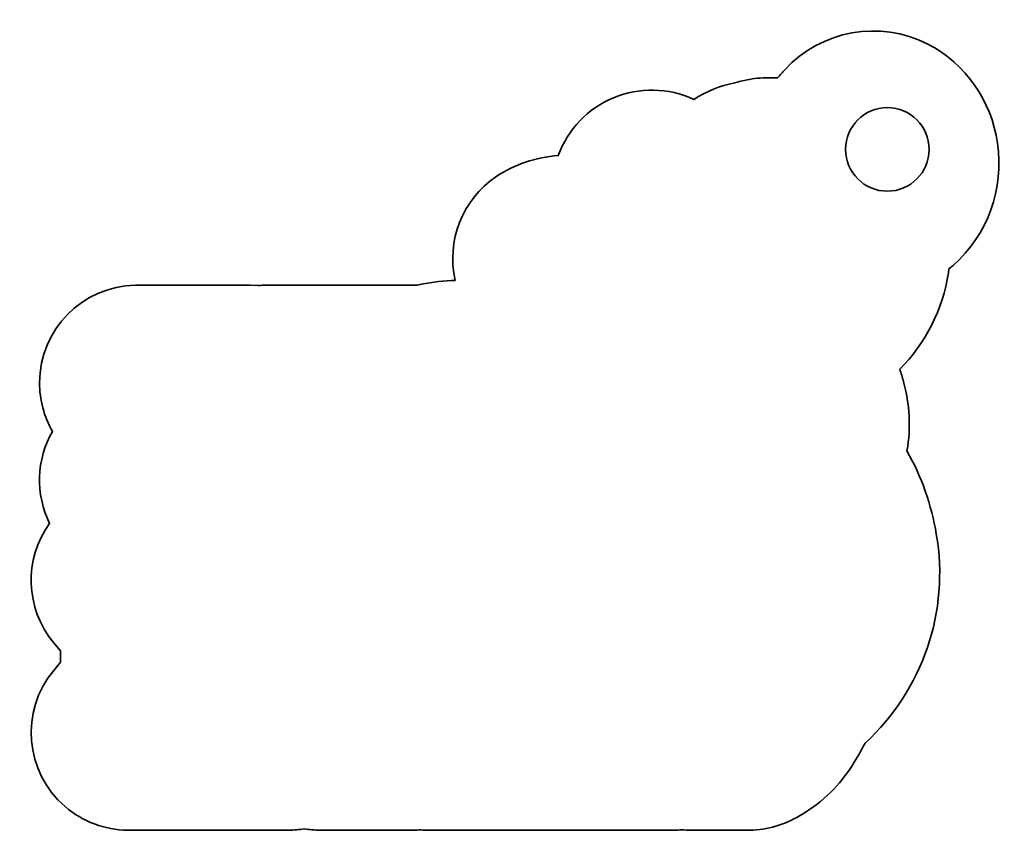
# Model space of a CAD drawing. Header units: millimetres. Extents: x -1459 to 125, y -3469 to 122.
# Tile 98 of 199: x -412 to -341, y -2722 to -2663. Entities that reach past the tile are written whole.
import ezdxf

# ---------------------------------------------------------------- set-up
doc = ezdxf.new("R2010")
doc.units = ezdxf.units.MM
doc.header["$MEASUREMENT"] = 0
doc.layers.add('Layer 1', color=7, linetype='Continuous')

msp = doc.modelspace()

# ---------------------------------------------------------------- linework, layer by layer
at = {"layer": 'Layer 1', "color": 175, "lineweight": 35}
for points, knots in [([(-344.9467, -2681.111), (-342.4699, -2678.912), (-341.2762, -2675.6079), (-341.7753, -2672.3336), (-342.1889, -2669.2924), (-344.0503, -2666.6402), (-346.7696, -2665.2172), (-350.2196, -2663.4712), (-354.4096, -2664.2245), (-357.0354, -2667.0629), (-357.2149, -2667.251), (-357.3854, -2667.4476), (-357.5462, -2667.652), (-358.0989, -2667.6263), (-358.6528, -2667.6418), (-359.2032, -2667.6991), (-359.6863, -2667.7636), (-360.1636, -2667.8659), (-360.6307, -2668.005), (-361.6735, -2668.2203), (-362.669, -2668.6218), (-363.5696, -2669.1898), (-365.3852, -2668.3462), (-367.4713, -2668.3043), (-369.3202, -2669.0721), (-371.1691, -2669.84), (-372.6117, -2671.3473), (-373.2945, -2673.2294), (-374.8994, -2673.3305), (-376.4485, -2673.8573), (-377.782, -2674.756), (-380.1824, -2676.4009), (-381.3363, -2679.3445), (-380.6924, -2682.1823)], [0, 0, 0, 0, 0.0909091, 0.0909091, 0.0909091, 0.1818182, 0.1818182, 0.1818182, 0.2727273, 0.2727273, 0.2727273, 0.3636364, 0.3636364, 0.3636364, 0.4545455, 0.4545455, 0.4545455, 0.5454545, 0.5454545, 0.5454545, 0.6363636, 0.6363636, 0.6363636, 0.7272727, 0.7272727, 0.7272727, 0.8181818, 0.8181818, 0.8181818, 0.9090909, 0.9090909, 0.9090909, 1, 1, 1, 1]), ([(-346.6714, -2672.7804), (-346.6714, -2674.4373), (-348.0146, -2675.7804), (-349.6714, -2675.7804), (-351.3283, -2675.7804), (-352.6714, -2674.4373), (-352.6714, -2672.7804), (-352.6714, -2671.1235), (-351.3283, -2669.7804), (-349.6714, -2669.7804), (-348.0146, -2669.7804), (-346.6714, -2671.1235), (-346.6714, -2672.7804)], [0, 0, 0, 0, 0.25, 0.25, 0.25, 0.5, 0.5, 0.5, 0.75, 0.75, 0.75, 1, 1, 1, 1]), ([(-345.2853, -2681.6398), (-345.2853, -2681.6398), (-345.2506, -2681.3634), (-345.2506, -2681.3634), (-345.2506, -2681.3634), (-344.9467, -2681.111), (-344.9467, -2681.111)], [0, 0, 0, 0, 0.5, 0.5, 0.5, 1, 1, 1, 1]), ([(-359.2999, -2721.6341), (-358.0431, -2721.5666), (-356.8262, -2721.1692), (-355.772, -2720.4817), (-354.3068, -2719.615), (-353.0716, -2718.4084), (-352.1712, -2716.9636), (-351.8448, -2716.4537), (-351.5435, -2715.9282), (-351.2684, -2715.3889), (-347.1222, -2711.584), (-345.1963, -2705.9309), (-346.1566, -2700.386), (-346.5045, -2698.2897), (-347.2175, -2696.2707), (-348.2632, -2694.4209), (-347.9705, -2692.7616), (-348.0568, -2691.0574), (-348.5162, -2689.4363), (-348.5949, -2689.1403), (-348.6841, -2688.8473), (-348.7837, -2688.5576), (-346.919, -2686.6772), (-345.6948, -2684.2562), (-345.2853, -2681.6398)], [0, 0, 0, 0, 0.125, 0.125, 0.125, 0.25, 0.25, 0.25, 0.375, 0.375, 0.375, 0.5, 0.5, 0.5, 0.625, 0.625, 0.625, 0.75, 0.75, 0.75, 0.875, 0.875, 0.875, 1, 1, 1, 1]), ([(-403.6464, -2682.5328), (-407.4646, -2682.5967), (-410.527, -2685.7087), (-410.5295, -2689.5274), (-410.5306, -2690.7536), (-410.2092, -2691.9585), (-409.5976, -2693.0213), (-410.7638, -2695.0483), (-410.84, -2697.5238), (-409.8012, -2699.6189), (-411.6683, -2702.2024), (-411.5541, -2705.7212), (-409.5234, -2708.1782)], [0, 0, 0, 0, 0.25, 0.25, 0.25, 0.5, 0.5, 0.5, 0.75, 0.75, 0.75, 1, 1, 1, 1]), ([(-394.8361, -2682.5502), (-394.8361, -2682.5502), (-395.4204, -2682.5326), (-395.4204, -2682.5326), (-395.4204, -2682.5326), (-403.6464, -2682.5328), (-403.6464, -2682.5328)], [0, 0, 0, 0, 0.5, 0.5, 0.5, 1, 1, 1, 1]), ([(-409.5234, -2708.1782), (-409.5234, -2708.1782), (-409.0273, -2708.7786), (-409.0273, -2708.7786), (-409.0273, -2708.7786), (-409.0273, -2709.5862), (-409.0273, -2709.5862), (-409.0273, -2709.5862), (-409.5117, -2710.1692), (-409.5117, -2710.1692)], [0, 0, 0, 0, 0.3333333, 0.3333333, 0.3333333, 0.6666667, 0.6666667, 0.6666667, 1, 1, 1, 1]), ([(-409.5117, -2710.1692), (-411.9522, -2713.1063), (-411.5882, -2717.4575), (-408.6938, -2719.9485), (-407.4402, -2721.0275), (-405.845, -2721.6276), (-404.1911, -2721.6426)], [0, 0, 0, 0, 0.5, 0.5, 0.5, 1, 1, 1, 1]), ([(-392.6054, -2721.6419), (-392.2445, -2721.6358), (-391.8846, -2721.6018), (-391.529, -2721.5401), (-391.1662, -2721.6035), (-390.7989, -2721.6376), (-390.4306, -2721.6421)], [0, 0, 0, 0, 0.5, 0.5, 0.5, 1, 1, 1, 1]), ([(-383.8658, -2721.6428), (-383.6685, -2721.6433), (-383.4714, -2721.6349), (-383.2749, -2721.6177), (-383.0996, -2721.6328), (-382.9238, -2721.641), (-382.7478, -2721.6426)], [0, 0, 0, 0, 0.5, 0.5, 0.5, 1, 1, 1, 1]), ([(-365.0201, -2721.6419), (-364.8205, -2721.6383), (-364.6212, -2721.6265), (-364.4227, -2721.6062), (-364.2195, -2721.6274), (-364.0155, -2721.6392), (-363.8113, -2721.6421)], [0, 0, 0, 0, 0.5, 0.5, 0.5, 1, 1, 1, 1]), ([(-363.8113, -2721.6421), (-363.8113, -2721.6421), (-360.3099, -2721.6428), (-360.3099, -2721.6428), (-360.3099, -2721.6428), (-360.0718, -2721.6502), (-360.0718, -2721.6502), (-360.0718, -2721.6502), (-359.8379, -2721.6497), (-359.8379, -2721.6497)], [0, 0, 0, 0, 0.3333333, 0.3333333, 0.3333333, 0.6666667, 0.6666667, 0.6666667, 1, 1, 1, 1])]:
    msp.add_open_spline(points, degree=3, knots=knots, dxfattribs=at)
for points in [[(-394.4509, -2682.5328), (-394.5794, -2682.5348), (-394.7079, -2682.5408), (-394.8361, -2682.5502)], [(-383.4219, -2682.5331), (-383.4219, -2682.5331), (-394.4509, -2682.5328), (-394.4509, -2682.5328)], [(-380.9603, -2682.1896), (-381.7903, -2682.2201), (-382.6152, -2682.3352), (-383.4219, -2682.5331)], [(-380.6924, -2682.1823), (-380.6924, -2682.1823), (-380.9603, -2682.1896), (-380.9603, -2682.1896)], [(-404.1911, -2721.6426), (-404.1911, -2721.6426), (-392.6054, -2721.6419), (-392.6054, -2721.6419)], [(-390.4306, -2721.6421), (-390.4306, -2721.6421), (-383.8658, -2721.6428), (-383.8658, -2721.6428)], [(-382.7478, -2721.6426), (-382.7478, -2721.6426), (-365.0201, -2721.6419), (-365.0201, -2721.6419)], [(-359.8379, -2721.6497), (-359.7365, -2721.6444), (-359.635, -2721.6416), (-359.5335, -2721.6419)], [(-359.5335, -2721.6419), (-359.5335, -2721.6419), (-359.2999, -2721.6341), (-359.2999, -2721.6341)]]:
    msp.add_open_spline(points, degree=3, dxfattribs=at)

doc.saveas('drawing.dxf')
